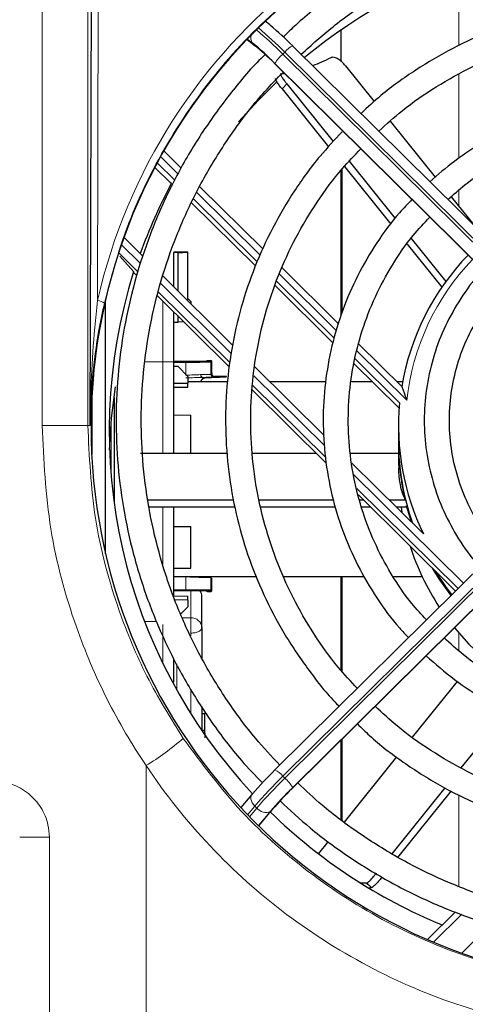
# Model space of a CAD drawing. Header units: millimetres. Extents: x 5 to 418, y 2 to 292.
# Tile 31 of 54: x 95 to 105, y 213 to 237. Entities that reach past the tile are written whole.
import ezdxf

# ---------------------------------------------------------------- set-up
doc = ezdxf.new("R2010")
doc.units = ezdxf.units.MM

msp = doc.modelspace()

# ---------------------------------------------------------------- linework, layer by layer
at = {"color": 7, "linetype": 'Continuous', "lineweight": 25}
for p, q in [((96.2903, 227.3369), (96.3336, 244.6596)), ((100.572, 236.9178), (100.4718, 236.9973)), ((100.572, 236.9178), (100.5948, 236.8956)), ((102.2913, 236.0343), (102.2913, 236.7958)), ((100.0365, 236.5647), (100.2405, 236.4028)), ((100.2177, 236.4249), (100.2405, 236.4028)), ((108.0767, 229.5319), (101.1273, 236.4137)), ((100.6844, 236.0009), (100.6853, 235.9981)), ((100.6853, 235.9981), (107.6543, 229.097)), ((102.388, 235.9367), (103.0788, 235.0789)), ((100.9888, 235.4999), (102.0989, 234.1214)), ((100.8747, 235.3805), (101.9876, 233.9986)), ((103.4576, 234.6085), (104.5367, 233.2685)), ((98.4645, 233.4869), (98.0486, 233.8988)), ((98.3076, 233.1975), (97.89, 233.611)), ((102.4783, 233.6503), (103.5784, 232.2842)), ((98.2254, 233.1165), (97.8336, 233.5045)), ((102.2913, 229.9767), (102.2913, 233.4434)), ((102.3656, 233.5291), (103.477, 232.1491)), ((98.2254, 233.1165), (98.2254, 233.1397)), ((100.4202, 231.5502), (98.9128, 233.0429)), ((100.2363, 231.1484), (98.711, 232.6588)), ((100.2802, 231.2441), (98.7591, 232.7504)), ((104.9141, 232.7999), (105.4557, 232.1274)), ((97.0974, 231.8284), (97.5479, 231.3823)), ((103.864, 231.6686), (104.6931, 230.639)), ((103.962, 231.8079), (104.7913, 230.7781)), ((98.2913, 231.486), (98.6246, 231.4829)), ((98.3913, 231.4642), (98.2913, 231.4657)), ((98.3913, 231.4642), (98.6246, 231.4745)), ((98.3913, 230.5471), (98.3913, 231.4642)), ((98.6246, 231.4745), (98.6246, 231.4829)), ((98.6246, 230.3161), (98.6246, 231.4745)), ((96.9929, 231.3857), (97.327, 231.0114)), ((97.327, 231.0114), (97.327, 230.995)), ((97.327, 230.995), (97.4062, 230.9166)), ((102.2264, 229.7616), (100.8736, 231.1012)), ((98.0314, 230.9035), (99.6938, 229.2573)), ((102.1231, 229.4191), (100.7442, 230.7846)), ((102.0908, 229.312), (100.709, 230.6803)), ((96.6579, 224.2657), (96.6579, 230.3413)), ((97.8894, 230.4381), (99.619, 228.7254)), ((98.6913, 230.3015), (98.6246, 230.3681)), ((98.6913, 230.3015), (98.6913, 230.2501)), ((98.2913, 229.8007), (98.3913, 229.8016)), ((98.3913, 229.8016), (98.3913, 229.9411)), ((98.524, 229.8098), (98.3913, 229.8016)), ((98.5241, 229.8096), (98.3913, 229.8015)), ((103.7383, 228.2644), (102.7111, 229.2816)), ((98.5107, 228.8593), (98.2913, 228.8593)), ((98.2913, 226.6676), (98.2913, 228.8552)), ((98.5744, 228.8424), (98.2913, 228.8424)), ((98.5705, 228.8593), (98.5107, 228.8593)), ((99.1768, 228.8831), (99.1035, 228.8831)), ((99.1934, 228.5735), (99.1934, 228.8664)), ((103.6835, 227.8739), (102.621, 228.926)), ((98.3913, 228.7405), (98.2913, 228.7415)), ((98.3913, 228.7405), (98.6246, 228.5054)), ((100.2231, 228.7331), (101.8792, 227.0931)), ((103.6729, 227.7452), (102.5929, 228.8148)), ((98.6246, 228.5054), (98.6246, 228.3448)), ((98.6246, 228.3834), (99.5775, 228.3834)), ((98.9672, 228.4831), (99.1846, 228.4831)), ((99.5428, 228.5068), (99.2601, 228.5068)), ((99.5428, 228.5068), (99.5417, 228.488)), ((100.5763, 228.3834), (101.9163, 228.3834)), ((102.5323, 228.3834), (103.0285, 228.3834)), ((103.6182, 228.3834), (103.758, 228.3834)), ((98.2913, 228.342), (98.6246, 228.3448)), ((98.2913, 228.2461), (98.6246, 228.2491)), ((98.6246, 228.2491), (98.6246, 228.3448)), ((100.1607, 228.189), (101.9328, 226.4341)), ((96.3246, 227.9662), (96.3246, 226.6408)), ((96.8579, 228.0043), (96.8579, 225.4879)), ((98.2913, 227.5848), (98.6913, 227.5813)), ((98.6913, 226.6676), (98.6913, 227.5813)), ((103.6579, 227.326), (103.6579, 226.9549)), ((103.6579, 226.9085), (103.6579, 226.3728)), ((97.4913, 226.6676), (99.569, 226.6676)), ((100.1703, 226.6676), (101.697, 226.6676)), ((102.5152, 226.6676), (103.6579, 226.6676)), ((102.5428, 226.436), (104.2566, 224.7389)), ((103.6579, 226.324), (103.6579, 226.2358)), ((107.6543, 225.9818), (100.7048, 219.1)), ((97.6727, 225.5555), (99.7212, 225.5555)), ((100.3333, 225.5555), (102.1039, 225.5555)), ((101.1077, 218.6458), (108.0767, 225.5469)), ((102.6991, 225.6753), (105.0219, 223.3751)), ((102.7285, 225.5555), (102.82, 225.5555)), ((103.4319, 225.5555), (103.8267, 225.5555)), ((103.8261, 225.5581), (103.815, 225.5581)), ((97.7018, 225.3902), (99.7527, 225.3902)), ((98.2913, 223.2569), (98.2913, 225.3902)), ((100.3676, 225.3902), (102.1539, 225.3902)), ((102.7691, 225.3902), (102.987, 225.3902)), ((103.5989, 225.3902), (103.8569, 225.3902)), ((103.719, 225.3902), (103.7412, 225.2492)), ((103.9672, 225.0254), (103.8511, 225.413)), ((103.8511, 225.413), (103.8635, 225.413)), ((98.2913, 224.9181), (98.6913, 224.9147)), ((98.6913, 223.9216), (98.6913, 224.9147)), ((98.2913, 223.9181), (98.6913, 223.9216)), ((100.2678, 223.7167), (98.2913, 223.7167)), ((99.1934, 223.3831), (99.1934, 223.676)), ((102.8457, 223.7167), (100.919, 223.7167)), ((102.2913, 221.4735), (102.2913, 223.7167)), ((104.2239, 223.7167), (103.534, 223.7167)), ((98.5744, 223.3905), (98.2913, 223.3905)), ((98.2913, 223.3901), (98.5691, 223.3901)), ((98.2913, 223.2569), (98.6246, 223.2538)), ((98.6246, 223.1582), (98.6246, 223.2538)), ((98.9579, 222.5022), (98.9579, 223.2462)), ((99.1035, 223.3664), (99.1768, 223.3664)), ((98.6246, 223.1582), (98.2913, 223.161)), ((98.6246, 222.9976), (98.4508, 222.8224)), ((98.6246, 223.1582), (98.6246, 222.9976)), ((98.9579, 222.5022), (98.9579, 221.7629)), ((103.9964, 219.8789), (105.0703, 221.2124)), ((98.9579, 220.6112), (98.9579, 220.0383)), ((98.9579, 220.4471), (99.0246, 220.4471)), ((99.0246, 220.0471), (99.0246, 220.4471)), ((105.1562, 219.1449), (106.2592, 220.5146)), ((98.9579, 220.0471), (99.0246, 220.0471)), ((98.9995, 219.9778), (99.0246, 219.9778)), ((99.0246, 219.9778), (99.0246, 220.0471)), ((102.2913, 217.9066), (102.2913, 219.8178)), ((102.3638, 217.8516), (103.6166, 219.4073)), ((100.7039, 219.0973), (100.7048, 219.1)), ((100.1552, 218.5107), (99.8906, 218.1966)), ((100.1706, 218.5257), (100.1552, 218.5107)), ((101.1077, 218.6458), (101.1087, 218.6485)), ((103.5041, 217.0934), (104.7728, 218.6689)), ((103.6442, 217.0063), (104.9228, 218.594)), ((100.3169, 217.7591), (100.6574, 218.1633)), ((100.6574, 218.1633), (100.642, 218.1484)), ((101.7563, 217.0973), (101.9875, 217.3843)), ((102.9287, 216.2852), (102.9947, 216.2814)), ((102.9947, 216.2814), (102.9947, 216.2939)), ((102.9947, 216.2814), (103.011, 216.2831)), ((105.0181, 215.707), (104.3486, 215.044))]:
    msp.add_line(p, q, dxfattribs=at)
at = {"color": 7, "linetype": 'Continuous', "lineweight": 18}
for p, q in [((96.5008, 244.8456), (96.4645, 230.3199)), ((95.1369, 227.3369), (95.1369, 244.5564)), ((96.2304, 244.5564), (96.2304, 227.3369)), ((105.1013, 236.4139), (105.1013, 238.2576)), ((100.0387, 236.567), (100.2177, 236.4249)), ((100.1706, 236.4755), (100.0459, 236.5744)), ((100.9396, 236.2613), (100.8925, 236.2146)), ((100.8925, 236.2146), (107.8419, 229.3328)), ((107.8891, 229.3795), (100.9396, 236.2613)), ((100.6844, 236.0009), (107.6534, 229.0997)), ((107.6534, 229.109), (100.7039, 235.9908)), ((105.1013, 233.7195), (105.1013, 235.7317)), ((98.3859, 233.3533), (97.9725, 233.7628)), ((102.3088, 233.4667), (102.3088, 230.0348)), ((100.3537, 231.4048), (98.8398, 232.9039)), ((105.1013, 232.5675), (105.1013, 232.9625)), ((97.4304, 231.0086), (96.9718, 231.4628)), ((97.0365, 231.6554), (97.4855, 231.2107)), ((102.1773, 229.5989), (100.8067, 230.9561)), ((97.9767, 230.7243), (99.6593, 229.058)), ((99.6315, 228.8289), (97.9166, 230.5272)), ((103.8572, 227.9354), (102.6683, 229.1126)), ((97.6035, 228.8589), (98.0269, 228.8552)), ((98.0269, 226.6676), (98.0269, 228.8552)), ((98.2913, 228.8593), (98.5692, 228.8593)), ((98.2913, 228.8589), (98.5744, 228.8589)), ((98.5744, 228.8424), (98.5744, 228.5374)), ((99.1035, 228.864), (99.083, 228.8631)), ((99.1035, 228.8831), (99.1035, 228.864)), ((99.1577, 228.864), (99.1768, 228.8831)), ((99.1934, 228.8664), (99.1743, 228.8473)), ((99.1743, 228.5543), (99.1743, 228.8473)), ((98.928, 228.5497), (98.9347, 228.5498)), ((98.9749, 228.4831), (98.9672, 228.4831)), ((99.1743, 228.5543), (99.1934, 228.5735)), ((99.2601, 228.5068), (99.2409, 228.4877)), ((100.1991, 228.5235), (101.8939, 226.8452)), ((101.9099, 226.5727), (100.1726, 228.2931)), ((95.1369, 227.3369), (96.2304, 227.3369)), ((96.2903, 227.3369), (96.2304, 227.3369)), ((96.7913, 226.0788), (96.7913, 227.4134)), ((102.5783, 226.1675), (105.21, 223.5614)), ((107.8419, 225.8295), (100.8925, 218.9477)), ((100.9396, 218.901), (107.8891, 225.7828)), ((105.0804, 223.4331), (102.6615, 225.8285)), ((101.1087, 218.6485), (108.0776, 225.5497)), ((108.0776, 225.559), (101.1282, 218.6772)), ((98.0269, 224.0096), (98.0269, 225.3902)), ((98.5744, 223.712), (98.2913, 223.712)), ((98.5744, 223.712), (98.5744, 223.4072)), ((98.9347, 223.6997), (98.928, 223.6997)), ((99.1743, 223.4021), (99.1743, 223.6952)), ((99.1934, 223.676), (99.1743, 223.6952)), ((102.3088, 223.7167), (102.3088, 221.4541)), ((98.2913, 223.4072), (98.5744, 223.4072)), ((98.5691, 223.3901), (98.2913, 223.3901)), ((98.6936, 222.7331), (98.6936, 223.3899)), ((99.0829, 223.3863), (99.1035, 223.3855)), ((99.1035, 223.3855), (99.1035, 223.3664)), ((99.1577, 223.3855), (99.1768, 223.3664)), ((99.1743, 223.4021), (99.1934, 223.3831)), ((98.4843, 222.7338), (98.6936, 222.7331)), ((97.5897, 222.6439), (97.8823, 222.6465)), ((98.6936, 222.3689), (98.6936, 222.3024)), ((105.1013, 221.9467), (105.1013, 222.3704)), ((98.3574, 221.6353), (98.3574, 221.0081)), ((98.6936, 221.0257), (98.6936, 220.4415)), ((102.3088, 219.8351), (102.3088, 217.8933)), ((97.6246, 219.2001), (97.6246, 213.1924)), ((100.8925, 218.9477), (100.9396, 218.901)), ((105.1013, 216.3184), (105.1013, 218.5049)), ((100.2258, 218.2331), (100.0517, 218.0265)), ((100.098, 217.9788), (100.273, 218.1865)), ((100.273, 218.1865), (100.2258, 218.2331)), ((100.5948, 218.1055), (100.3093, 217.7666)), ((100.3154, 217.7606), (100.642, 218.1484)), ((95.3115, 217.4912), (94.6029, 217.4912)), ((95.3115, 217.4912), (95.3115, 213.1924)), ((105.1717, 215.6477), (104.4977, 214.9803)), ((105.1748, 214.7172), (105.8717, 215.4073))]:
    msp.add_line(p, q, dxfattribs=at)
at = {"color": 7, "linetype": 'Continuous', "lineweight": 25, "flags": 128}
for points in [[(100.8285, 235.7427), (100.928, 235.7464), (100.9384, 235.7474)], [(99.8348, 234.5947), (100.3097, 235.1158), (100.7436, 235.5456)], [(96.7495, 226.7461), (96.7998, 227.5049), (96.8947, 228.2546)], [(104.9151, 223.2693), (104.6444, 223.6444), (104.4729, 223.9187)], [(104.9356, 223.2896), (104.8038, 223.4625), (104.5424, 223.8498)], [(104.9957, 222.4959), (105.3419, 222.1084), (105.6246, 221.8369)], [(102.9001, 216.3871), (102.8006, 216.3908), (102.7466, 216.3973)]]:
    msp.add_lwpolyline(points, dxfattribs=at)
at = {"color": 7, "linetype": 'Continuous', "lineweight": 18, "flags": 128}
msp.add_lwpolyline([(100.1552, 218.5107), (100.1482, 218.5014), (100.1339, 218.471), (100.1283, 218.4354), (100.1315, 218.3962), (100.1435, 218.3547), (100.1638, 218.3127), (100.1916, 218.2716), (100.2258, 218.2331)], dxfattribs=at)
at = {"color": 7, "linetype": 'Continuous', "lineweight": 25}
for centre, radius, start, end in [((109.6544, 226.0776), 13.0029, 84.41906, 129.34617), ((96.1174, 231.4327), 7.0633, 44.81311, 50.66139), ((95.6931, 231.0126), 7.0633, 44.81311, 50.66139), ((96.2999, 231.6449), 6.1804, 44.81311, 50.66139), ((98.8041, 242.9552), 7.5555, 291.77402, 295.41162), ((109.4655, 227.1476), 12.7267, 152.03017, 160.27138), ((109.5777, 227.2932), 5.9209, 135.97423, 170.55798), ((109.4491, 227.2038), 12.706, 162.56205, 223.08435), ((109.5496, 227.3263), 5.8916, 174.66733, 206.05088), ((109.547, 226.9552), 5.889, 180.00334, 199.3762), ((109.5439, 226.9086), 5.8859, 180.00073, 193.26348), ((109.5717, 226.2443), 5.9151, 197.64396, 213.3839), ((107.0651, 212.6276), 9.0732, 134.51546, 139.45389), ((107.4894, 212.2074), 9.0732, 134.51546, 139.45389), ((106.6747, 212.9875), 7.939, 134.51546, 139.45389), ((109.6168, 227.3473), 12.9268, 225.74028, 247.64419)]:
    msp.add_arc(centre, radius, start, end, dxfattribs=at)
at = {"color": 7, "linetype": 'Continuous', "lineweight": 18}
for centre, radius, start, end in [((100.3458, 236.6053), 0.218, 163.259, 216.54075), ((94.4241, 229.7763), 9.1265, 44.86654, 50.24354), ((94.4707, 229.8225), 9.1272, 44.86665, 50.24261), ((101.3848, 235.9048), 0.5703, 116.84333, 141.31246), ((101.5211, 235.4937), 0.9565, 131.08898, 148.68964), ((109.5769, 227.3185), 5.7529, 136.16805, 173.84451), ((96.4284, 229.97), 0.3518, 55.6099, 84.11436), ((98.744, 223.2435), 0.2139, 0.71262, 43.70483), ((98.7083, 222.4832), 0.2504, 4.35796, 93.36258), ((93.8132, 225.3342), 7.2218, 301.85498, 310.58736), ((100.4473, 218.5912), 0.5703, 38.68754, 63.15667), ((108.844, 210.8605), 11.3415, 134.51546, 139.45389), ((108.8911, 210.8138), 11.3415, 134.51546, 139.45389), ((100.311, 218.1801), 0.9565, 31.31036, 48.91102), ((100.4853, 218.3503), 0.2682, 217.65732, 294.11615)]:
    msp.add_arc(centre, radius, start, end, dxfattribs=at)
at = {"color": 7, "linetype": 'Continuous', "lineweight": 25}
for centre, major_axis, ratio, start_param, end_param in [((109.6746, 227.3035), (0, 13.3665), 0.9999969, 4.7998964, 10.9030624), ((109.6579, 226.9731), (0, 6.1985), 0.9679787, 1.8252376, 1.8290402)]:
    msp.add_ellipse(centre, major_axis=major_axis, ratio=ratio, start_param=start_param, end_param=end_param, dxfattribs=at)
at = {"color": 7, "linetype": 'Continuous', "lineweight": 18}
for centre, major_axis, ratio, start_param, end_param in [((109.6746, 227.3263), (0, 13.5452), 0.9999969, 4.8943935, 7.6311291), ((109.5813, 226.9084), (6.4986, 10.7778), 0.9634759, 1.3365912, 1.3497405), ((109.6579, 226.9246), (-6.7068, 11.0386), 0.9645245, 2.0214163, 2.0229426)]:
    msp.add_ellipse(centre, major_axis=major_axis, ratio=ratio, start_param=start_param, end_param=end_param, dxfattribs=at)
for points, knots in [([(112.3896, 214.2029), (112.4981, 214.2263), (113.0416, 214.3434), (114.2957, 214.7053), (116.0782, 215.4877), (117.9589, 216.7171), (119.601, 218.2447), (120.975, 220.0228), (122.0289, 222.0132), (122.7458, 224.1613), (123.0847, 226.4056), (123.0478, 228.6848), (122.6173, 230.9278), (121.8188, 233.0721), (120.6602, 235.0472), (119.1915, 236.7997), (117.4434, 238.2706), (115.484, 239.427), (113.3592, 240.2274), (111.1429, 240.6656), (108.8896, 240.7186), (106.6659, 240.4043), (104.5313, 239.7179), (102.5379, 238.6942), (100.7476, 237.3475), (99.1951, 235.7233), (97.9453, 233.8555), (97.0876, 232.0074), (96.7621, 230.7725), (96.6271, 230.2603)], [0, 0, 0, 0, 0.0057927, 0.0289909, 0.0679712, 0.1069529, 0.1459199, 0.1848886, 0.2242933, 0.2636993, 0.3034589, 0.3432187, 0.3831638, 0.4231078, 0.4629823, 0.5028549, 0.5424314, 0.582006, 0.6211917, 0.6603764, 0.699254, 0.7381318, 0.7769165, 0.8157024, 0.8546452, 0.8935897, 0.9328725, 0.9721568, 1, 1, 1, 1]), ([(96.4645, 230.3199), (96.4415, 230.1045), (96.3357, 229.1111), (96.2935, 228.1191), (96.2903, 227.3414), (96.2903, 227.3369)], [0, 0, 0, 0, 0.2159075, 0.9955433, 1, 1, 1, 1]), ([(98.0269, 228.8552), (98.0271, 229.0689), (98.0274, 229.4895), (98.0277, 229.98), (98.0278, 230.2307), (98.0278, 230.3011)], [0, 0, 0, 0, 0.4261532, 0.8388909, 1, 1, 1, 1]), ([(98.5744, 228.8589), (98.6473, 228.859), (98.76, 228.8591), (98.8953, 228.8597), (98.9879, 228.8604), (99.0633, 228.8612), (99.1363, 228.8623), (99.1493, 228.8633), (99.1577, 228.864)], [0, 0, 0, 0, 0.2395642, 0.3696834, 0.4999999, 0.6301193, 0.7604359, 1, 1, 1, 1]), ([(98.5744, 228.8424), (98.6524, 228.8425), (98.8085, 228.8426), (98.9577, 228.8433), (99.045, 228.8442), (99.1008, 228.8449), (99.1591, 228.846), (99.1688, 228.8468), (99.1743, 228.8473)], [0, 0, 0, 0, 0.2493274, 0.4989702, 0.5600115, 0.663949, 0.8106664, 1, 1, 1, 1]), ([(98.5744, 228.5374), (98.6376, 228.5391), (98.7647, 228.5426), (98.8734, 228.5473), (98.928, 228.5497)], [0, 0, 0, 0, 0.4978796, 1, 1, 1, 1]), ([(98.9672, 228.4831), (98.9063, 228.4809), (98.7838, 228.4766), (98.6444, 228.4735), (98.5744, 228.472)], [0, 0, 0, 0, 0.4978272, 1, 1, 1, 1]), ([(98.928, 228.5497), (98.9285, 228.5413), (98.9293, 228.5284), (98.9343, 228.5129), (98.9393, 228.5022), (98.9456, 228.4936), (98.9547, 228.4853), (98.9623, 228.4839), (98.9672, 228.4831)], [0, 0, 0, 0, 0.2396316, 0.3687015, 0.5002977, 0.6318198, 0.7607105, 1, 1, 1, 1]), ([(99.2409, 228.4877), (99.2372, 228.4873), (99.2299, 228.4864), (99.1738, 228.4851), (99.0914, 228.484), (99.0137, 228.4834), (98.9749, 228.4831)], [0, 0, 0, 0, 0.24992561, 0.49999607, 0.74992568, 1, 1, 1, 1]), ([(97.6246, 219.2001), (97.6246, 219.2001), (97.2812, 219.7095), (96.652, 220.7819), (95.8539, 222.6689), (95.2589, 224.8676), (95.1779, 226.506), (95.1369, 227.3369)], [0, 0, 0, 0, 0.0000023, 0.2137499, 0.4310304, 0.7114225, 1, 1, 1, 1]), ([(96.2304, 227.3369), (96.2659, 226.5939), (96.3377, 225.0863), (96.8798, 223.073), (97.6077, 221.3086), (98.2087, 220.3388), (98.5117, 219.8499)], [0, 0, 0, 0, 0.2804789, 0.5691006, 0.7827892, 1, 1, 1, 1]), ([(98.928, 223.6997), (98.8734, 223.7021), (98.7647, 223.7069), (98.6376, 223.7103), (98.5744, 223.712)], [0, 0, 0, 0, 0.5021204, 1, 1, 1, 1]), ([(99.1743, 223.6952), (99.1709, 223.6956), (99.164, 223.6963), (99.114, 223.6974), (99.0394, 223.6985), (98.9696, 223.6993), (98.9347, 223.6997)], [0, 0, 0, 0, 0.25, 0.5, 0.75, 1, 1, 1, 1]), ([(99.1743, 223.4021), (99.17, 223.4026), (99.1618, 223.4033), (99.105, 223.4044), (99.0278, 223.4052), (98.9121, 223.4061), (98.7584, 223.407), (98.631, 223.4071), (98.5744, 223.4072)], [0, 0, 0, 0, 0.165136, 0.3188747, 0.461204, 0.5921126, 0.8187348, 1, 1, 1, 1]), ([(99.1577, 223.3855), (99.1493, 223.3861), (99.1363, 223.3871), (99.0633, 223.3883), (98.9879, 223.3891), (98.8954, 223.3897), (98.76, 223.3904), (98.6473, 223.3905), (98.5744, 223.3905)], [0, 0, 0, 0, 0.2395641, 0.3696834, 0.4999999, 0.6301193, 0.7604358, 1, 1, 1, 1]), ([(98.0276, 221.6656), (98.0275, 221.7573), (98.0274, 222.048), (98.0271, 222.3591), (98.027, 222.5721)], [0, 0, 0, 0, 0.3151414, 1, 1, 1, 1]), ([(98.5117, 219.8499), (98.9572, 219.2512), (99.8611, 218.0366), (101.5718, 216.5427), (103.5067, 215.326), (105.5388, 214.498), (107.6199, 213.9944), (108.9844, 213.9337), (109.6746, 213.903)], [0, 0, 0, 0, 0.1698682, 0.3446607, 0.5145151, 0.6893038, 0.842835, 1, 1, 1, 1]), ([(106.0746, 213.1925), (105.8232, 213.2617), (104.7841, 213.5479), (103.0273, 214.2853), (100.9387, 215.5881), (99.1054, 217.2344), (98.0786, 218.5195), (97.6246, 219.2001), (97.6246, 219.2001)], [0, 0, 0, 0, 0.0738404, 0.3051268, 0.5364223, 0.768207, 0.9999981, 1, 1, 1, 1]), ([(95.3115, 217.4912), (95.3051, 217.5888), (95.2889, 217.8361), (95.1296, 218.2111), (94.8278, 218.5504), (94.4276, 218.781), (94.1273, 218.8109), (93.9771, 218.8258)], [0, 0, 0, 0, 0.1399457, 0.354707, 0.569707, 0.7848075, 1, 1, 1, 1])]:
    msp.add_open_spline(points, degree=3, knots=knots, dxfattribs=at)
at = {"color": 7, "linetype": 'Continuous', "lineweight": 25}
for points, knots in [([(118.4111, 236.6232), (118.3271, 236.7062), (117.9697, 237.0596), (117.2661, 237.6058), (116.3083, 238.2526), (115.2902, 238.8048), (114.227, 239.2647), (113.1257, 239.6267), (111.9959, 239.8883), (110.8466, 240.0472), (109.6876, 240.1021), (108.5283, 240.0525), (107.3784, 239.8989), (106.2472, 239.6425), (105.1442, 239.2856), (104.0788, 238.8305), (103.0581, 238.2828), (102.0969, 237.6407), (101.3763, 237.0848), (101.0038, 236.7191), (100.9057, 236.6228)], [0, 0, 0, 0, 0.018429, 0.0784289, 0.1384307, 0.1984343, 0.2584396, 0.3184465, 0.3784548, 0.4384642, 0.4984745, 0.5584854, 0.6184965, 0.6785075, 0.7385181, 0.7985279, 0.8585367, 0.9185442, 0.9785502, 1, 1, 1, 1]), ([(101.3327, 236.2102), (101.5819, 236.4343), (102.1104, 236.9095), (103.0007, 237.5372), (103.9751, 238.108), (105.0005, 238.5846), (106.0658, 238.9652), (107.1624, 239.246), (108.2805, 239.4247), (109.4105, 239.4996), (110.5427, 239.4702), (111.6672, 239.3368), (112.7742, 239.1003), (113.8544, 238.7631), (114.8978, 238.3275), (115.8972, 237.7992), (116.8375, 237.176), (117.5342, 236.6419), (117.8902, 236.2923), (117.9785, 236.2056)], [0, 0, 0, 0, 0.0550184, 0.1166692, 0.1783178, 0.2399645, 0.3016094, 0.3632527, 0.4248947, 0.4865358, 0.5481762, 0.6098164, 0.6714565, 0.733097, 0.7947382, 0.8563805, 0.9180241, 0.9796694, 1, 1, 1, 1]), ([(116.5595, 234.8004), (116.5406, 234.8195), (116.2808, 235.0824), (115.7119, 235.5183), (114.8576, 236.0937), (113.9413, 236.5714), (112.9826, 236.9565), (111.9887, 237.2423), (110.9708, 237.4265), (109.9391, 237.5071), (108.9046, 237.4832), (107.8778, 237.3551), (106.8695, 237.1242), (105.8904, 236.7925), (104.9496, 236.3647), (104.0608, 235.841), (103.3254, 235.3181), (102.9183, 234.9394), (102.7625, 234.7944)], [0, 0, 0, 0, 0.0053325, 0.0733534, 0.1413773, 0.2094041, 0.2774336, 0.3454656, 0.4134998, 0.4815356, 0.5495726, 0.6176103, 0.6856478, 0.7536847, 0.8217204, 0.8897544, 0.9577863, 1, 1, 1, 1]), ([(103.1876, 234.3733), (103.3701, 234.5386), (103.7992, 234.927), (104.5535, 235.4448), (105.4269, 235.9332), (106.3493, 236.3253), (107.3076, 236.6202), (108.2921, 236.8137), (109.2915, 236.904), (110.295, 236.8899), (111.2914, 236.7716), (112.2699, 236.5506), (113.2192, 236.2288), (114.1303, 235.8113), (114.988, 235.2974), (115.6581, 234.8158), (116.0127, 234.479), (116.1261, 234.3713)], [0, 0, 0, 0, 0.0520751, 0.1224553, 0.192832, 0.2632056, 0.3335762, 0.4039444, 0.4743108, 0.5446759, 0.6150403, 0.6854047, 0.7557696, 0.8261358, 0.8965039, 0.9668745, 1, 1, 1, 1]), ([(100.4705, 236.2044), (100.4373, 236.1728), (100.1258, 235.8759), (99.6074, 235.2444), (98.9287, 234.3139), (98.3461, 233.3193), (97.855, 232.2782), (97.4618, 231.1969), (97.1693, 230.0848), (96.9799, 228.9509), (96.8952, 227.8047), (96.916, 226.6557), (97.0419, 225.5133), (97.2721, 224.3869), (97.6044, 223.2858), (98.0366, 222.2194), (98.5638, 221.1954), (99.1858, 220.2261), (99.7981, 219.417), (100.2339, 218.9631), (100.4034, 218.7866)], [0, 0, 0, 0, 0.0071168, 0.0668057, 0.1264927, 0.1861778, 0.2458612, 0.3055428, 0.365223, 0.424902, 0.48458, 0.5442574, 0.6039344, 0.6636115, 0.7232888, 0.7829668, 0.8426458, 0.9023261, 0.9620078, 1, 1, 1, 1]), ([(102.388, 235.9367), (102.3637, 235.9644), (102.3151, 236.0197), (102.2317, 236.0847), (102.152, 236.1272), (102.0873, 236.1427), (102.0587, 236.1344), (102.0463, 236.1307)], [0, 0, 0, 0, 0.2064713, 0.4128563, 0.6217178, 0.8364078, 1, 1, 1, 1]), ([(100.8206, 219.2147), (100.6248, 219.4235), (100.1724, 219.9061), (99.558, 220.7419), (98.9691, 221.6991), (98.4753, 222.7084), (98.0777, 223.7583), (97.7806, 224.8404), (97.5864, 225.9452), (97.4968, 227.063), (97.5126, 228.1843), (97.6337, 229.2993), (97.8589, 230.3983), (98.1864, 231.4719), (98.6135, 232.5104), (99.1354, 233.506), (99.752, 234.4458), (100.3421, 235.2093), (100.7554, 235.6284), (100.9052, 235.7803)], [0, 0, 0, 0, 0.0467107, 0.1079346, 0.1691606, 0.2303888, 0.291619, 0.352851, 0.4140845, 0.4753194, 0.5365551, 0.5977912, 0.6590273, 0.7202628, 0.7814974, 0.8427308, 0.9039626, 0.9651925, 1, 1, 1, 1]), ([(100.8285, 235.7427), (100.832, 235.7315), (100.8391, 235.7091), (100.8796, 235.6447), (100.9317, 235.5721), (100.9716, 235.5216), (100.9888, 235.4999)], [0, 0, 0, 0, 0.2664741, 0.5329746, 0.7989747, 1, 1, 1, 1]), ([(100.8747, 235.3805), (100.8519, 235.4094), (100.8064, 235.4673), (100.753, 235.5439), (100.7203, 235.6006), (100.7111, 235.6277), (100.7162, 235.6313), (100.7174, 235.6321)], [0, 0, 0, 0, 0.2343588, 0.4687813, 0.7018102, 0.934245, 1, 1, 1, 1]), ([(114.9067, 233.1636), (114.7092, 233.3348), (114.2843, 233.7033), (113.5528, 234.1688), (112.7418, 234.5728), (111.8873, 234.8786), (111.0032, 235.0848), (110.1007, 235.1879), (109.1923, 235.1866), (108.2901, 235.0809), (107.4065, 234.8721), (106.5528, 234.5637), (105.743, 234.1572), (105.0191, 233.6941), (104.601, 233.3295), (104.4099, 233.163)], [0, 0, 0, 0, 0.0682498, 0.1469204, 0.225596, 0.3042763, 0.3829608, 0.4616487, 0.5403391, 0.6190309, 0.6977229, 0.7764138, 0.8551027, 0.9337885, 1, 1, 1, 1]), ([(104.8408, 232.7363), (104.9735, 232.8562), (105.3208, 233.17), (105.9576, 233.5868), (106.7302, 233.9869), (107.5485, 234.2882), (108.3968, 234.4904), (109.2637, 234.5896), (110.1363, 234.5846), (111.002, 234.4754), (111.8478, 234.2633), (112.6625, 233.9528), (113.4297, 233.5434), (114.0397, 233.1365), (114.3634, 232.8382), (114.4746, 232.7358)], [0, 0, 0, 0, 0.0509735, 0.1333497, 0.2157197, 0.2980839, 0.3804432, 0.4627986, 0.5451513, 0.6275027, 0.7098538, 0.7922059, 0.8745606, 0.956919, 1, 1, 1, 1]), ([(102.3088, 234.353), (102.1294, 234.1625), (101.7151, 233.7223), (101.1607, 232.9528), (100.6377, 232.069), (100.211, 231.1349), (99.8819, 230.1632), (99.6544, 229.1632), (99.5309, 228.1456), (99.5127, 227.1208), (99.5998, 226.0995), (99.7915, 225.0923), (100.0855, 224.1095), (100.4797, 223.1621), (100.9668, 222.257), (101.5531, 221.4147), (101.9824, 220.8675), (102.2343, 220.6247), (102.2395, 220.6197)], [0, 0, 0, 0, 0.0516308, 0.1192806, 0.1869275, 0.2545715, 0.3222129, 0.3898519, 0.4574891, 0.5251249, 0.5927599, 0.6603947, 0.7280298, 0.7956659, 0.8633035, 0.9309432, 0.9985853, 1, 1, 1, 1]), ([(102.6732, 221.0493), (102.5183, 221.2152), (102.1364, 221.624), (101.6205, 222.3528), (101.1215, 223.214), (100.7196, 224.1247), (100.4157, 225.0715), (100.214, 226.0449), (100.1166, 227.0338), (100.1245, 228.0274), (100.2377, 229.0147), (100.455, 229.9849), (100.7741, 230.9269), (101.1905, 231.8314), (101.7035, 232.6846), (102.2243, 233.3971), (102.6051, 233.7924), (102.7553, 233.9483)], [0, 0, 0, 0, 0.0476506, 0.1174021, 0.1871573, 0.2569159, 0.3266779, 0.3964427, 0.4662098, 0.5359786, 0.6057484, 0.675518, 0.7452866, 0.8150537, 0.8848184, 0.9545804, 1, 1, 1, 1]), ([(103.9803, 232.7351), (103.8779, 232.6309), (103.5646, 232.3121), (103.1257, 231.7042), (102.6688, 230.9276), (102.3104, 230.1003), (102.0502, 229.2383), (101.8929, 228.352), (101.8403, 227.4537), (101.8934, 226.5554), (102.0512, 225.6693), (102.312, 224.8076), (102.6705, 223.9804), (103.1286, 223.2049), (103.5412, 222.6283), (103.8249, 222.3379), (103.8985, 222.2626)], [0, 0, 0, 0, 0.0378453, 0.1157691, 0.1936879, 0.2716017, 0.349511, 0.4274165, 0.5053191, 0.5832199, 0.6611199, 0.7390201, 0.8169217, 0.894826, 0.9727338, 1, 1, 1, 1]), ([(104.3256, 222.6856), (104.207, 222.8136), (103.8922, 223.1536), (103.4724, 223.7797), (103.0665, 224.5434), (102.7604, 225.3528), (102.5541, 226.192), (102.452, 227.0501), (102.4552, 227.914), (102.5637, 228.7713), (102.7761, 229.6092), (103.0884, 230.4163), (103.4998, 231.1775), (103.9379, 231.8177), (104.2708, 232.171), (104.4056, 232.314)], [0, 0, 0, 0, 0.0491774, 0.1305639, 0.2119569, 0.2933562, 0.3747612, 0.4561709, 0.5375841, 0.6189993, 0.7004142, 0.7818273, 0.8632371, 0.9446423, 1, 1, 1, 1]), ([(98.2913, 230.6462), (98.2913, 230.7447), (98.2913, 231.103), (98.2913, 231.3133), (98.2913, 231.4657)], [0, 0, 0, 0, 0.2751527, 1, 1, 1, 1]), ([(105.6861, 231.046), (105.6575, 231.0183), (105.4496, 230.8165), (105.1367, 230.3722), (104.7641, 229.7233), (104.4943, 229.0233), (104.3236, 228.2944), (104.2579, 227.5487), (104.2975, 226.8013), (104.4424, 226.0671), (104.6877, 225.3586), (105.0362, 224.6965), (105.3529, 224.219), (105.5758, 223.9894), (105.6246, 223.9391)], [0, 0, 0, 0, 0.0152594, 0.1110782, 0.2068862, 0.3026837, 0.3984716, 0.4942521, 0.5900275, 0.6858005, 0.7815736, 0.8773501, 0.9731328, 1, 1, 1, 1]), ([(106.0365, 224.3799), (105.9284, 224.5056), (105.6668, 224.8098), (105.3498, 225.3643), (105.0821, 226.0163), (104.9179, 226.7025), (104.8573, 227.4046), (104.9024, 228.1082), (105.0527, 228.7969), (105.3021, 229.4584), (105.6563, 230.0671), (105.9313, 230.46), (106.1053, 230.6248), (106.1084, 230.6278)], [0, 0, 0, 0, 0.0724206, 0.1752424, 0.2780797, 0.3809316, 0.4837954, 0.5866674, 0.6895425, 0.7924149, 0.8952801, 0.9981343, 1, 1, 1, 1]), ([(96.6271, 230.2603), (96.5821, 230.0481), (96.4568, 229.4562), (96.3307, 228.4864), (96.2925, 227.7254), (96.2903, 227.3413), (96.2903, 227.3369)], [0, 0, 0, 0, 0.2166668, 0.6043637, 0.995567, 1, 1, 1, 1]), ([(98.2913, 228.8552), (98.2913, 229.0866), (98.2913, 229.498), (98.2913, 229.8752), (98.2913, 230.0402)], [0, 0, 0, 0, 0.5625511, 1, 1, 1, 1]), ([(99.083, 228.8631), (99.0778, 228.8628), (99.0622, 228.8619), (98.9543, 228.8606), (98.778, 228.8596), (98.6384, 228.8594), (98.5692, 228.8593)], [0, 0, 0, 0, 0.1429652, 0.429981, 0.7170031, 1, 1, 1, 1]), ([(99.1846, 228.4831), (99.1416, 228.4826), (99.0557, 228.4818), (98.9753, 228.4507), (98.9414, 228.4156), (98.9292, 228.3846), (98.9287, 228.3834)], [0, 0, 0, 0, 0.3331786, 0.666347, 0.9872209, 1, 1, 1, 1]), ([(99.5417, 228.488), (99.5331, 228.4875), (99.5157, 228.4865), (99.4381, 228.4851), (99.3287, 228.4839), (99.2325, 228.4833), (99.1846, 228.4831)], [0, 0, 0, 0, 0.2491892, 0.5000689, 0.7508244, 1, 1, 1, 1]), ([(103.7371, 228.2645), (103.7374, 228.2648), (103.7381, 228.2655), (103.7446, 228.2502), (103.7599, 228.2093), (103.7969, 228.1052), (103.8325, 228.0044), (103.857, 227.9359), (103.8572, 227.9354)], [0, 0, 0, 0, 0.062674, 0.1400409, 0.2626469, 0.5001024, 0.9961653, 1, 1, 1, 1]), ([(103.6636, 226.3727), (103.662, 226.3302), (103.655, 226.1448), (103.7102, 225.7909), (103.7728, 225.6518), (103.815, 225.5581)], [0, 0, 0, 0, 0.08870429, 0.38667079, 1, 1, 1, 1]), ([(98.5691, 223.3901), (98.6384, 223.39), (98.778, 223.3899), (98.9543, 223.3888), (99.0622, 223.3875), (99.0777, 223.3866), (99.0829, 223.3863)], [0, 0, 0, 0, 0.2831901, 0.5703975, 0.857597, 1, 1, 1, 1]), ([(98.954, 223.2477), (98.9542, 223.2698), (98.9545, 223.3203), (98.9289, 223.3642), (98.9145, 223.3889)], [0, 0, 0, 0, 0.4374303, 1, 1, 1, 1]), ([(109.6579, 220.3289), (109.5085, 220.3317), (109.069, 220.3399), (108.343, 220.4319), (107.4964, 220.6393), (106.6807, 220.947), (105.911, 221.3524), (105.2602, 221.7871), (104.8997, 222.1187), (104.752, 222.2546)], [0, 0, 0, 0, 0.0829292, 0.2439123, 0.4049667, 0.5660233, 0.7270847, 0.8881535, 1, 1, 1, 1]), ([(104.3182, 221.825), (104.5399, 221.6313), (104.9883, 221.2393), (105.7455, 220.7526), (106.5557, 220.347), (107.4093, 220.0386), (108.2929, 219.8313), (109.0478, 219.7397), (109.5039, 219.7316), (109.6579, 219.7289)], [0, 0, 0, 0, 0.1506557, 0.3047895, 0.4589331, 0.6130859, 0.7672469, 0.9214146, 1, 1, 1, 1]), ([(98.2913, 221.1962), (98.2913, 221.2894), (98.2913, 221.4551), (98.2913, 221.6696), (98.2913, 221.7634)], [0, 0, 0, 0, 0.56226188, 1, 1, 1, 1]), ([(109.6579, 218.0183), (109.4851, 218.0211), (108.9784, 218.0293), (108.141, 218.1218), (107.16, 218.3297), (106.2067, 218.64), (105.2907, 219.0465), (104.4256, 219.5487), (103.6882, 220.0715), (103.2731, 220.4591), (103.1011, 220.6198)], [0, 0, 0, 0, 0.07164252, 0.21000044, 0.34840458, 0.48680974, 0.62521722, 0.76362831, 0.90204413, 1, 1, 1, 1]), ([(102.6757, 220.1985), (102.7705, 220.1046), (103.1091, 219.7695), (103.7656, 219.2733), (104.6338, 218.7176), (105.5589, 218.2574), (106.5253, 217.8916), (107.5247, 217.6253), (108.5283, 217.4645), (109.2431, 217.42), (109.6137, 217.4184), (109.6579, 217.4183)], [0, 0, 0, 0, 0.0521383, 0.1860748, 0.3200172, 0.4539652, 0.5879186, 0.7218767, 0.8558389, 0.9827698, 1, 1, 1, 1]), ([(109.6579, 215.4271), (109.4621, 215.4299), (108.8894, 215.4382), (107.9425, 215.5309), (106.8301, 215.7393), (105.7419, 216.0506), (104.6879, 216.4606), (103.6763, 216.9651), (102.7191, 217.5634), (101.9035, 218.169), (101.4407, 218.6071), (101.2505, 218.7872)], [0, 0, 0, 0, 0.06321741, 0.18488278, 0.30658001, 0.42827778, 0.54997679, 0.67167773, 0.79338125, 0.91508791, 1, 1, 1, 1]), ([(100.8274, 218.3561), (101.0641, 218.1367), (101.5829, 217.6556), (102.4667, 217.0086), (103.4524, 216.4033), (104.4915, 215.8914), (105.5727, 215.4745), (106.6878, 215.1564), (107.8273, 214.9412), (108.8215, 214.8402), (109.4329, 214.8306), (109.6579, 214.8271)], [0, 0, 0, 0, 0.0996106, 0.2183434, 0.3370799, 0.4558199, 0.5745632, 0.6933094, 0.8120582, 0.9308091, 1, 1, 1, 1]), ([(102.9001, 216.3871), (102.915, 216.3987), (102.9447, 216.422), (103.0094, 216.4882), (103.0752, 216.5621), (103.1166, 216.6126), (103.1345, 216.6344)], [0, 0, 0, 0, 0.26647409, 0.53297458, 0.79897468, 1, 1, 1, 1]), ([(102.9947, 216.2939), (102.9938, 216.2956), (102.9916, 216.2999), (102.9649, 216.3275), (102.9312, 216.3588), (102.9034, 216.3841), (102.9001, 216.3871)], [0, 0, 0, 0, 0.1150539, 0.3004628, 0.9183354, 1, 1, 1, 1]), ([(103.2707, 216.5425), (103.2468, 216.5134), (103.1989, 216.4553), (103.1278, 216.3773), (103.0676, 216.3185), (103.0288, 216.2884), (103.0158, 216.2845), (103.011, 216.2831)], [0, 0, 0, 0, 0.2190511, 0.4381617, 0.6559699, 0.8732227, 1, 1, 1, 1])]:
    msp.add_open_spline(points, degree=3, knots=knots, dxfattribs=at)
at = {"color": 7, "linetype": 'Continuous', "lineweight": 18}
for points in [[(98.0269, 228.8552), (98.0616, 228.8552), (98.1311, 228.8552), (98.2184, 228.8552), (98.2794, 228.8552), (98.2873, 228.8552), (98.2913, 228.8552)], [(98.5744, 228.8424), (98.5744, 228.8446), (98.5744, 228.8489), (98.5744, 228.8543), (98.5744, 228.8581), (98.5744, 228.8586), (98.5744, 228.8589)], [(99.1577, 228.864), (99.1599, 228.8637), (99.1642, 228.8632), (99.1697, 228.8593), (99.1736, 228.8538), (99.1741, 228.8495), (99.1743, 228.8473)], [(98.9347, 228.5498), (98.9696, 228.5501), (99.0394, 228.5509), (99.1141, 228.552), (99.164, 228.5532), (99.1709, 228.5539), (99.1743, 228.5543)], [(98.9749, 228.4832), (98.9696, 228.4843), (98.9592, 228.4863), (98.946, 228.5017), (98.9367, 228.5237), (98.9354, 228.5411), (98.9348, 228.5498)], [(99.1743, 228.5543), (99.1753, 228.5456), (99.1774, 228.5281), (99.1928, 228.5061), (99.2148, 228.4907), (99.2322, 228.4887), (99.2409, 228.4877)], [(98.5744, 223.3905), (98.5744, 223.3908), (98.5744, 223.3913), (98.5744, 223.3952), (98.5744, 223.4007), (98.5744, 223.405), (98.5744, 223.4072)], [(99.1577, 223.3855), (99.1599, 223.3857), (99.1642, 223.3862), (99.1697, 223.3901), (99.1736, 223.3956), (99.1741, 223.4), (99.1743, 223.4021)], [(98.6936, 222.3689), (98.6939, 222.4011), (98.6944, 222.4657), (98.6946, 222.5728), (98.6944, 222.6703), (98.6939, 222.7122), (98.6936, 222.7331)], [(98.6936, 222.3689), (98.7283, 222.371), (98.7977, 222.3753), (98.885, 222.4062), (98.9461, 222.4501), (98.954, 222.4848), (98.9579, 222.5022)]]:
    msp.add_open_spline(points, degree=3, dxfattribs=at)
at = {"color": 7, "linetype": 'Continuous', "lineweight": 25}
for points in [[(99.1035, 228.8831), (99.0977, 228.8827), (99.0861, 228.8819), (99.0757, 228.8768), (99.0704, 228.8743)], [(99.1934, 228.8664), (99.1932, 228.8686), (99.1927, 228.8729), (99.1888, 228.8784), (99.1833, 228.8823), (99.1789, 228.8828), (99.1768, 228.8831)], [(99.1934, 228.5735), (99.1944, 228.5647), (99.1964, 228.5473), (99.2119, 228.5252), (99.2339, 228.5098), (99.2514, 228.5078), (99.2601, 228.5068)], [(99.0704, 223.3752), (99.0757, 223.3726), (99.0861, 223.3676), (99.0977, 223.3668), (99.1035, 223.3664)], [(99.1768, 223.3664), (99.1789, 223.3666), (99.1833, 223.3671), (99.1888, 223.371), (99.1927, 223.3765), (99.1932, 223.3809), (99.1934, 223.3831)], [(99.0246, 219.9778), (99.0246, 219.9798), (99.0246, 219.984), (99.0246, 219.9625), (99.0246, 219.9235), (99.0246, 219.8851), (99.0246, 219.8659)]]:
    msp.add_open_spline(points, degree=3, dxfattribs=at)

doc.saveas('drawing.dxf')
